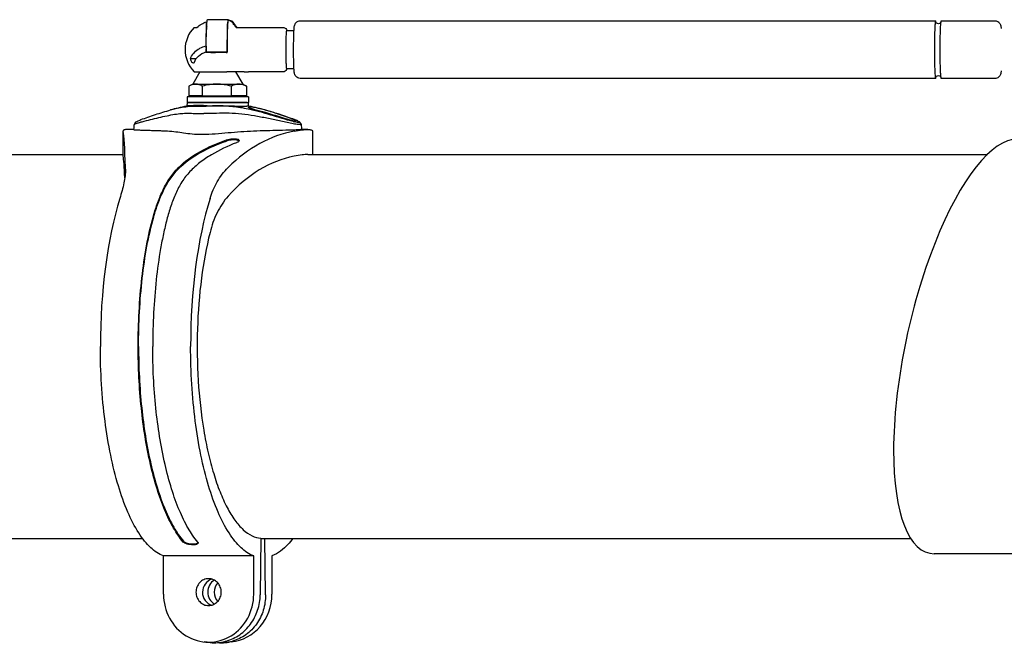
# Model space of a CAD drawing. Extents: x 0 to 420, y 0 to 297.
# Tile 3 of 20: x 157 to 208, y 54 to 87. Entities that reach past the tile are written whole.
import ezdxf

# ---------------------------------------------------------------- set-up
doc = ezdxf.new("R2010")
doc.units = 0
doc.header["$LTSCALE"] = 23.1
for name, color, linetype in [('100001_DXF_CONTINUOUS_LINE', 7, 'CONTINUOUS'), ('100003_DXF_CONTINUOUS_LINE', 7, 'CONTINUOUS'), ('100188_DXF_CONTINUOUS_LINE', 7, 'CONTINUOUS'), ('102116_DXF_CONTINUOUS_LINE', 7, 'CONTINUOUS'), ('9903861_DXF_CONTINUOUS_LIN', 7, 'CONTINUOUS')]:
    doc.layers.add(name, color=color, linetype=linetype)

msp = doc.modelspace()

# ---------------------------------------------------------------- linework, layer by layer
at = {"layer": '100001_DXF_CONTINUOUS_LINE', "color": 7, "linetype": 'CONTINUOUS'}
msp.add_line((208.873, 59.035), (204.351, 59.035), dxfattribs=at)
msp.add_ellipse((206.508, 69.835), major_axis=(2.423, 10.771), ratio=0.327316, start_param=0.073486, end_param=3.215079, dxfattribs=at)
at = {"layer": '100003_DXF_CONTINUOUS_LINE', "color": 7, "linetype": 'CONTINUOUS'}
for p, q in [((146.368, 79.835), (162.114, 79.835)), ((171.74, 79.835), (207.114, 79.835)), ((143.916, 59.835), (163.125, 59.835)), ((169.288, 59.835), (203.119, 59.835))]:
    msp.add_line(p, q, dxfattribs=at)
at = {"layer": '100188_DXF_CONTINUOUS_LINE', "color": 7, "linetype": 'CONTINUOUS'}
for p, q in [((165.441, 82.533), (165.431, 82.346)), ((165.449, 82.352), (165.431, 82.349)), ((165.441, 82.533), (168.577, 82.532)), ((168.577, 82.532), (168.641, 82.532)), ((168.637, 82.274), (168.637, 82.276)), ((168.651, 82.346), (168.641, 82.532)), ((168.651, 82.346), (168.651, 82.346)), ((162.766, 81.513), (162.728, 81.458)), ((171.021, 81.535), (171.015, 81.536)), ((171.105, 81.599), (171.091, 81.607)), ((171.13, 81.572), (171.131, 81.574)), ((171.141, 81.605), (171.137, 81.607)), ((171.398, 81.395), (171.316, 81.513)), ((162.114, 81.056), (162.115, 81.045)), ((162.114, 79.75), (162.114, 81.045)), ((162.659, 81.135), (162.343, 81.135)), ((162.683, 81.392), (162.68, 81.359)), ((162.683, 81.391), (162.684, 81.395)), ((162.728, 81.458), (162.684, 81.395)), ((171.74, 81.135), (171.372, 81.135)), ((171.4, 81.391), (171.398, 81.395)), ((171.403, 81.359), (171.4, 81.392)), ((171.969, 81.056), (171.969, 79.835)), ((162.115, 79.738), (162.114, 79.75)), ((162.899, 69.827), (162.899, 69.835)), ((162.919, 69.835), (162.919, 69.827)), ((163.655, 69.835), (163.655, 69.827)), ((165.753, 59.497), (165.759, 59.546)), ((169.288, 59.839), (169.253, 56.896)), ((169.528, 56.896), (169.493, 59.835)), ((164.217, 56.931), (164.217, 58.923)), ((168.915, 58.923), (164.217, 58.923)), ((168.915, 56.931), (168.915, 58.923)), ((169.866, 58.923), (169.866, 56.931)), ((166.65, 54.409), (166.342, 54.44)), ((167.741, 54.44), (167.433, 54.409))]:
    msp.add_line(p, q, dxfattribs=at)
for points in [[(165.431, 82.349), (165.307, 82.324), (165.189, 82.298), (165.077, 82.274), (164.973, 82.249), (164.875, 82.226), (164.779, 82.202), (164.684, 82.177), (164.586, 82.15)], [(169.497, 82.15), (169.398, 82.177), (169.303, 82.202), (169.207, 82.226), (169.109, 82.249), (169.005, 82.274), (168.893, 82.298), (168.775, 82.324), (168.652, 82.349)], [(162.68, 81.359), (162.667, 81.225), (162.659, 81.131)], [(171.423, 81.131), (171.415, 81.225), (171.403, 81.359)]]:
    msp.add_lwpolyline(points, dxfattribs=at)
for centre, radius, start, end in [((171.962, 85.658), 4.229, 256.4711, 257.0707), ((169.179, 76.884), 5.112, 68.0313, 68.6294), ((169.542, 77.785), 4.142, 67.5918, 68.0251), ((171.101, 81.793), 0.227, 268.4103, 269.9434), ((169.748, 78.285), 3.601, 67.31, 67.588), ((160.05, 79.074), 2.192, 359.9813, 2.1003), ((165.974, 59.596), 0.0484, 352.9002, 357.1196), ((166.874, 56.621), 2.223, 264.2162, 284.2), ((167.209, 56.61), 2.213, 265.6593, 275.8166), ((166.866, 56.653), 2.256, 284.1809, 285.8527), ((167.208, 56.61), 2.213, 275.8427, 285.9477)]:
    msp.add_arc(centre, radius, start, end, dxfattribs=at)
for centre, major_axis, ratio, start_param, end_param in [((162.079, 69.835), (0, 11.3), 0.025373, -0.601063, -0.126332), ((172.004, 69.835), (0, 11.3), 0.691253, 0.126332, 0.601063), ((162.079, 69.835), (0, 10), 0.026065, 5.783185, 6.144142), ((172.004, 69.835), (0, 10), 0.710105, 0.139043, 0.671385), ((164.692, 69.835), (0, 11.3), 0.33294, 0.820231, 1.570796), ((169.39, 69.835), (0, 11.3), 0.33294, 0.820231, 1.570796), ((166.905, 57.035), (0.071, 0.697), 0.938558, 0.361023, 2.983258), ((167.177, 57.035), (-0.071, 0.697), 0.938558, 0.381395, 2.55662), ((166.566, 56.931), (0, 2.502), 0.93912, 1.570796, 4.712389), ((167.516, 56.931), (0, 2.502), 0.93912, -3.045999, -1.570796)]:
    msp.add_ellipse(centre, major_axis=major_axis, ratio=ratio, start_param=start_param, end_param=end_param, dxfattribs=at)
for points, knots in [([(163.04, 81.645), (163.161, 81.692), (163.413, 81.783), (163.926, 81.956), (164.321, 82.078), (164.586, 82.15)], [0, 0, 0, 0, 0.239175, 0.493077, 1, 1, 1, 1]), ([(164.586, 82.15), (164.672, 82.174), (164.99, 82.257), (165.313, 82.322), (165.551, 82.341)], [0, 0, 0, 0, 0.274789, 1, 1, 1, 1]), ([(165.637, 82.37), (165.598, 82.368), (165.535, 82.364), (165.472, 82.357), (165.449, 82.352)], [0, 0, 0, 0, 0.630923, 1, 1, 1, 1]), ([(165.551, 82.341), (165.616, 82.346), (165.914, 82.361), (166.212, 82.345), (166.444, 82.345)], [0, 0, 0, 0, 0.220586, 1, 1, 1, 1]), ([(166.491, 82.373), (166.405, 82.373), (166.12, 82.376), (165.835, 82.381), (165.637, 82.37)], [0, 0, 0, 0, 0.303104, 1, 1, 1, 1]), ([(167.556, 82.341), (167.369, 82.351), (166.998, 82.356), (166.628, 82.345), (166.444, 82.345)], [0, 0, 0, 0, 0.504246, 1, 1, 1, 1]), ([(166.491, 82.373), (166.678, 82.373), (167.052, 82.381), (167.425, 82.376), (167.612, 82.37)], [0, 0, 0, 0, 0.500591, 1, 1, 1, 1]), ([(168.625, 82.195), (168.361, 82.251), (168.004, 82.31), (167.645, 82.336), (167.556, 82.341)], [0, 0, 0, 0, 0.750775, 1, 1, 1, 1]), ([(167.612, 82.37), (167.674, 82.369), (167.896, 82.361), (168.117, 82.352), (168.276, 82.346)], [0, 0, 0, 0, 0.28206, 1, 1, 1, 1]), ([(168.276, 82.346), (168.304, 82.345), (168.397, 82.342), (168.49, 82.34), (168.554, 82.34)], [0, 0, 0, 0, 0.305813, 1, 1, 1, 1]), ([(168.651, 82.346), (168.651, 82.344), (168.639, 82.343), (168.624, 82.341), (168.592, 82.34), (168.568, 82.34), (168.554, 82.34)], [0, 0, 0, 0, 0.06871, 0.257332, 0.568401, 1, 1, 1, 1]), ([(170.972, 81.547), (170.776, 81.594), (170.387, 81.709), (169.805, 81.887), (169.219, 82.055), (168.824, 82.152), (168.625, 82.195)], [0, 0, 0, 0, 0.248724, 0.499639, 0.749022, 1, 1, 1, 1]), ([(168.636, 82.276), (168.636, 82.28), (168.65, 82.29), (168.687, 82.294), (168.724, 82.297), (168.752, 82.297)], [0, 0, 0, 0, 0.107865, 0.321936, 1, 1, 1, 1]), ([(168.663, 82.255), (168.659, 82.257), (168.65, 82.262), (168.64, 82.268), (168.637, 82.274)], [0, 0, 0, 0, 0.375044, 1, 1, 1, 1]), ([(171.024, 81.574), (170.936, 81.588), (170.715, 81.646), (170.222, 81.802), (169.712, 81.961), (169.249, 82.091), (168.999, 82.157), (168.811, 82.208), (168.703, 82.237), (168.663, 82.255)], [0, 0, 0, 0, 0.109243, 0.277936, 0.631268, 0.760703, 0.865321, 0.945708, 1, 1, 1, 1]), ([(168.972, 82.274), (168.95, 82.278), (168.877, 82.29), (168.804, 82.297), (168.752, 82.297)], [0, 0, 0, 0, 0.294907, 1, 1, 1, 1]), ([(169.564, 82.128), (169.454, 82.158), (169.258, 82.211), (169.06, 82.257), (168.972, 82.274)], [0, 0, 0, 0, 0.559813, 1, 1, 1, 1]), ([(171.042, 81.645), (170.921, 81.692), (170.67, 81.783), (170.156, 81.956), (169.762, 82.078), (169.497, 82.15)], [0, 0, 0, 0, 0.239175, 0.493077, 1, 1, 1, 1]), ([(170.976, 81.659), (170.855, 81.709), (170.594, 81.805), (170.124, 81.963), (169.774, 82.069), (169.564, 82.128)], [0, 0, 0, 0, 0.263157, 0.561046, 1, 1, 1, 1]), ([(162.766, 81.513), (162.774, 81.524), (162.807, 81.543), (162.865, 81.573), (162.947, 81.608), (163.008, 81.632), (163.04, 81.645)], [0, 0, 0, 0, 0.128498, 0.355395, 0.65367, 1, 1, 1, 1]), ([(162.854, 81.465), (162.873, 81.471), (162.959, 81.497), (163.045, 81.522), (163.112, 81.54)], [0, 0, 0, 0, 0.226216, 1, 1, 1, 1]), ([(163.112, 81.54), (163.397, 81.618), (163.826, 81.725), (164.389, 81.85), (164.78, 81.925), (165.141, 81.972), (165.495, 81.982), (165.883, 81.969), (166.161, 81.961), (166.313, 81.961)], [0, 0, 0, 0, 0.273041, 0.407891, 0.532794, 0.641214, 0.743616, 0.859385, 1, 1, 1, 1]), ([(171.351, 81.381), (171.292, 81.381), (171.14, 81.4), (170.882, 81.444), (170.573, 81.507), (170.142, 81.602), (169.601, 81.72), (168.949, 81.846), (168.292, 81.943), (167.63, 81.983), (166.971, 81.976), (166.532, 81.961), (166.313, 81.961)], [0, 0, 0, 0, 0.034594, 0.090115, 0.154534, 0.22011, 0.350248, 0.480613, 0.61168, 0.741105, 0.871034, 1, 1, 1, 1]), ([(171.091, 81.607), (171.084, 81.611), (171.046, 81.63), (171.007, 81.646), (170.976, 81.659)], [0, 0, 0, 0, 0.191899, 1, 1, 1, 1]), ([(171.276, 81.495), (171.242, 81.495), (171.157, 81.506), (171.073, 81.523), (171.021, 81.535)], [0, 0, 0, 0, 0.387808, 1, 1, 1, 1]), ([(171.064, 81.569), (171.061, 81.569), (171.048, 81.57), (171.034, 81.572), (171.024, 81.574)], [0, 0, 0, 0, 0.228553, 1, 1, 1, 1]), ([(171.101, 81.566), (171.103, 81.566), (171.112, 81.566), (171.12, 81.567), (171.125, 81.569)], [0, 0, 0, 0, 0.316544, 1, 1, 1, 1]), ([(171.131, 81.574), (171.133, 81.577), (171.122, 81.589), (171.113, 81.595), (171.105, 81.599)], [0, 0, 0, 0, 0.301554, 1, 1, 1, 1]), ([(171.125, 81.569), (171.126, 81.569), (171.128, 81.57), (171.13, 81.572), (171.13, 81.572)], [0, 0, 0, 0, 0.5558, 1, 1, 1, 1]), ([(171.212, 81.574), (171.207, 81.577), (171.183, 81.587), (171.159, 81.598), (171.141, 81.605)], [0, 0, 0, 0, 0.234703, 1, 1, 1, 1]), ([(171.316, 81.513), (171.308, 81.525), (171.271, 81.545), (171.236, 81.563), (171.212, 81.574)], [0, 0, 0, 0, 0.359332, 1, 1, 1, 1]), ([(171.276, 81.495), (171.283, 81.495), (171.295, 81.496), (171.309, 81.498), (171.32, 81.504), (171.318, 81.511), (171.316, 81.513)], [0, 0, 0, 0, 0.403963, 0.682111, 0.842506, 1, 1, 1, 1]), ([(162.343, 81.135), (162.309, 81.135), (162.251, 81.133), (162.178, 81.119), (162.128, 81.097), (162.114, 81.068), (162.114, 81.056)], [0, 0, 0, 0, 0.384731, 0.666946, 0.858676, 1, 1, 1, 1]), ([(162.659, 81.131), (162.659, 81.13), (162.668, 81.128), (162.678, 81.126), (162.7, 81.123), (162.728, 81.12), (162.764, 81.118), (162.823, 81.114), (162.908, 81.109), (163.021, 81.105), (163.143, 81.101), (163.27, 81.097), (163.444, 81.092), (163.663, 81.086), (163.924, 81.078), (164.179, 81.069), (164.492, 81.053), (164.853, 81.023), (165.276, 80.959), (165.737, 80.897), (166.067, 80.882), (166.25, 80.882)], [0, 0, 0, 0, 0.0013, 0.004906, 0.01081, 0.018877, 0.028888, 0.040608, 0.068229, 0.100002, 0.134245, 0.169796, 0.206051, 0.279327, 0.352206, 0.423364, 0.49146, 0.613271, 0.724859, 0.847981, 1, 1, 1, 1]), ([(162.684, 81.395), (162.685, 81.396), (162.695, 81.405), (162.706, 81.41), (162.716, 81.415)], [0, 0, 0, 0, 0.154572, 1, 1, 1, 1]), ([(162.716, 81.415), (162.724, 81.419), (162.77, 81.437), (162.816, 81.453), (162.854, 81.465)], [0, 0, 0, 0, 0.190431, 1, 1, 1, 1]), ([(166.25, 80.882), (166.694, 80.882), (167.356, 80.95), (168.241, 81.029), (168.908, 81.064), (169.58, 81.084), (170.25, 81.097), (170.789, 81.112), (171.162, 81.128), (171.313, 81.135), (171.372, 81.135)], [0, 0, 0, 0, 0.259599, 0.388599, 0.519419, 0.650621, 0.781488, 0.911318, 0.965906, 1, 1, 1, 1]), ([(171.02, 81.045), (171.158, 81.07), (171.396, 81.11), (171.638, 81.135), (171.74, 81.135)], [0, 0, 0, 0, 0.580275, 1, 1, 1, 1]), ([(171.351, 81.381), (171.363, 81.381), (171.376, 81.38), (171.4, 81.387), (171.4, 81.392)], [0, 0, 0, 0, 0.715377, 1, 1, 1, 1]), ([(171.74, 81.135), (171.773, 81.135), (171.831, 81.133), (171.904, 81.119), (171.955, 81.097), (171.969, 81.068), (171.969, 81.056)], [0, 0, 0, 0, 0.384731, 0.666946, 0.858676, 1, 1, 1, 1]), ([(162.899, 69.835), (162.899, 70.438), (162.93, 71.63), (163.072, 73.382), (163.311, 75.048), (163.601, 76.359), (163.909, 77.327), (164.183, 77.992), (164.528, 78.607), (165.126, 79.343), (166.131, 80.044), (167.029, 80.427), (167.495, 80.589)], [0, 0, 0, 0, 0.143223, 0.283345, 0.417411, 0.54285, 0.601876, 0.658577, 0.7137, 0.76871, 0.882705, 1, 1, 1, 1]), ([(162.919, 69.836), (162.919, 70.436), (162.951, 71.622), (163.093, 73.364), (163.329, 75.021), (163.619, 76.325), (163.926, 77.288), (164.199, 77.95), (164.543, 78.561), (165.14, 79.294), (166.141, 79.99), (167.037, 80.369), (167.502, 80.53)], [0, 0, 0, 0, 0.143126, 0.283172, 0.417234, 0.542605, 0.601575, 0.658255, 0.713397, 0.768475, 0.882579, 1, 1, 1, 1]), ([(167.495, 80.589), (167.595, 80.624), (167.754, 80.649), (167.953, 80.65), (168.046, 80.638), (168.085, 80.626)], [0, 0, 0, 0, 0.532151, 0.793969, 1, 1, 1, 1]), ([(168.09, 80.567), (168.051, 80.578), (167.958, 80.591), (167.76, 80.589), (167.602, 80.565), (167.502, 80.53)], [0, 0, 0, 0, 0.206254, 0.468033, 1, 1, 1, 1]), ([(168.16, 80.567), (168.161, 80.551), (168.138, 80.512), (168.104, 80.491), (168.082, 80.479)], [0, 0, 0, 0, 0.384597, 1, 1, 1, 1]), ([(168.085, 80.626), (168.096, 80.623), (168.125, 80.612), (168.158, 80.588), (168.16, 80.567)], [0, 0, 0, 0, 0.339361, 1, 1, 1, 1]), ([(168.151, 80.535), (168.148, 80.538), (168.136, 80.548), (168.121, 80.556), (168.109, 80.56)], [0, 0, 0, 0, 0.214239, 1, 1, 1, 1]), ([(168.012, 80.446), (167.564, 80.27), (166.907, 79.957), (166.109, 79.427), (165.581, 78.959), (165.156, 78.41), (164.838, 77.796), (164.589, 77.136), (164.383, 76.435), (164.209, 75.696), (164.008, 74.65), (163.819, 73.278), (163.685, 71.576), (163.655, 70.419), (163.655, 69.835)], [0, 0, 0, 0, 0.117372, 0.175721, 0.232707, 0.288189, 0.343545, 0.400405, 0.459543, 0.521117, 0.584986, 0.718573, 0.857838, 1, 1, 1, 1]), ([(168.082, 80.479), (168.077, 80.476), (168.054, 80.464), (168.031, 80.454), (168.012, 80.446)], [0, 0, 0, 0, 0.231017, 1, 1, 1, 1]), ([(171.74, 79.835), (171.638, 79.835), (171.396, 79.809), (171.158, 79.766), (171.02, 79.738)], [0, 0, 0, 0, 0.419519, 1, 1, 1, 1]), ([(162.242, 79.073), (162.242, 78.834), (162.166, 78.313), (162.024, 77.811), (161.941, 77.542)], [0, 0, 0, 0, 0.459422, 1, 1, 1, 1]), ([(166.639, 77.542), (166.732, 77.842), (166.977, 78.427), (167.364, 78.933), (167.586, 79.154)], [0, 0, 0, 0, 0.500085, 1, 1, 1, 1]), ([(167.586, 77.664), (167.353, 77.403), (166.958, 76.8), (166.727, 76.123), (166.639, 75.775)], [0, 0, 0, 0, 0.494, 1, 1, 1, 1]), ([(166.639, 75.775), (166.441, 74.993), (166.142, 73.324), (165.943, 70.734), (165.982, 68.079), (166.215, 65.918), (166.527, 64.31), (166.807, 63.237), (167.133, 62.283), (167.499, 61.467), (167.9, 60.801), (168.331, 60.295), (168.79, 59.957), (169.128, 59.853), (169.288, 59.839)], [0, 0, 0, 0, 0.141945, 0.297315, 0.456173, 0.608224, 0.678674, 0.74395, 0.803163, 0.855644, 0.901039, 0.939463, 0.971779, 1, 1, 1, 1]), ([(164.217, 58.923), (163.971, 59.015), (163.616, 59.263), (163.216, 59.7), (162.787, 60.303), (162.304, 61.259), (161.825, 62.621), (161.435, 64.212), (161.147, 65.983), (160.969, 67.877), (160.93, 69.176), (160.93, 69.835)], [0, 0, 0, 0, 0.066736, 0.106353, 0.15075, 0.254354, 0.37717, 0.516884, 0.670087, 0.832645, 1, 1, 1, 1]), ([(165.244, 59.645), (165.056, 59.868), (164.699, 60.402), (164.252, 61.335), (163.854, 62.45), (163.386, 64.217), (163.001, 66.695), (162.899, 68.756), (162.899, 69.827)], [0, 0, 0, 0, 0.082761, 0.180402, 0.292352, 0.417189, 0.697028, 1, 1, 1, 1]), ([(162.919, 69.827), (162.919, 68.761), (163.02, 66.711), (163.403, 64.245), (163.868, 62.487), (164.263, 61.377), (164.709, 60.448), (165.063, 59.917), (165.25, 59.694)], [0, 0, 0, 0, 0.30291, 0.582738, 0.707585, 0.819552, 0.917217, 1, 1, 1, 1]), ([(166.001, 59.645), (165.812, 59.868), (165.456, 60.402), (165.008, 61.335), (164.611, 62.45), (164.143, 64.217), (163.758, 66.695), (163.656, 68.756), (163.655, 69.827)], [0, 0, 0, 0, 0.082761, 0.180402, 0.292352, 0.417189, 0.697028, 1, 1, 1, 1]), ([(168.915, 58.923), (168.669, 59.015), (168.315, 59.263), (167.915, 59.7), (167.485, 60.303), (167.003, 61.259), (166.524, 62.621), (166.134, 64.212), (165.845, 65.983), (165.668, 67.877), (165.628, 69.176), (165.628, 69.835)], [0, 0, 0, 0, 0.066736, 0.106353, 0.15075, 0.254354, 0.37717, 0.516884, 0.670087, 0.832645, 1, 1, 1, 1]), ([(165.753, 59.497), (165.65, 59.498), (165.501, 59.517), (165.332, 59.578), (165.265, 59.62), (165.244, 59.645)], [0, 0, 0, 0, 0.574911, 0.820603, 1, 1, 1, 1]), ([(165.25, 59.694), (165.271, 59.669), (165.338, 59.627), (165.507, 59.567), (165.656, 59.547), (165.759, 59.546)], [0, 0, 0, 0, 0.179474, 0.425163, 1, 1, 1, 1]), ([(166.022, 59.59), (166.018, 59.556), (165.946, 59.518), (165.854, 59.502), (165.789, 59.498), (165.753, 59.497)], [0, 0, 0, 0, 0.349383, 0.641853, 1, 1, 1, 1]), ([(165.759, 59.546), (165.815, 59.547), (165.893, 59.552), (165.98, 59.582), (166.01, 59.603), (166.019, 59.615)], [0, 0, 0, 0, 0.613932, 0.836899, 1, 1, 1, 1]), ([(166.001, 59.645), (166.004, 59.64), (166.016, 59.626), (166.023, 59.607), (166.022, 59.593)], [0, 0, 0, 0, 0.291578, 1, 1, 1, 1]), ([(170.957, 59.834), (170.875, 59.724), (170.574, 59.356), (170.184, 59.041), (169.866, 58.923)], [0, 0, 0, 0, 0.288297, 1, 1, 1, 1]), ([(166.566, 57.735), (166.48, 57.735), (166.305, 57.698), (166.087, 57.54), (165.942, 57.307), (165.891, 57.035), (165.942, 56.762), (166.087, 56.529), (166.305, 56.372), (166.48, 56.335), (166.566, 56.335)], [0, 0, 0, 0, 0.121398, 0.244925, 0.371432, 0.5, 0.628568, 0.755075, 0.878602, 1, 1, 1, 1]), ([(166.566, 56.335), (166.652, 56.335), (166.827, 56.372), (167.045, 56.529), (167.19, 56.762), (167.241, 57.035), (167.19, 57.307), (167.045, 57.54), (166.827, 57.698), (166.652, 57.735), (166.566, 57.735)], [0, 0, 0, 0, 0.121398, 0.244925, 0.371432, 0.5, 0.628568, 0.755075, 0.878602, 1, 1, 1, 1]), ([(167.482, 54.483), (167.732, 54.553), (168.214, 54.786), (168.786, 55.354), (169.159, 56.082), (169.249, 56.625), (169.253, 56.896)], [0, 0, 0, 0, 0.243552, 0.492022, 0.744917, 1, 1, 1, 1]), ([(169.528, 56.896), (169.531, 56.626), (169.455, 56.084), (169.099, 55.355), (168.539, 54.785), (168.062, 54.553), (167.816, 54.483)], [0, 0, 0, 0, 0.256352, 0.508995, 0.756632, 1, 1, 1, 1])]:
    msp.add_open_spline(points, degree=3, knots=knots, dxfattribs=at)
for points in [[(171.095, 81.566), (171.085, 81.567), (171.074, 81.567), (171.064, 81.569)], [(168.109, 80.56), (168.103, 80.563), (168.096, 80.565), (168.09, 80.567)], [(167.041, 57.518), (166.926, 57.39), (166.792, 57.035), (166.926, 56.679), (167.041, 56.551)]]:
    msp.add_open_spline(points, degree=3, dxfattribs=at)
at = {"layer": '102116_DXF_CONTINUOUS_LINE', "color": 7, "linetype": 'CONTINUOUS'}
for p, q in [((166.458, 86.452), (166.458, 86.742)), ((167.581, 86.853), (166.502, 86.853)), ((167.624, 86.826), (167.624, 86.817)), ((167.903, 86.643), (167.896, 86.653)), ((171.338, 86.792), (204.413, 86.792)), ((204.429, 86.729), (204.427, 86.738)), ((204.713, 86.792), (207.511, 86.792)), ((165.818, 86.452), (165.96, 86.452)), ((167.547, 86.453), (167.548, 86.461)), ((168.001, 86.452), (168.421, 86.452)), ((168.417, 86.452), (170.439, 86.452)), ((170.638, 86.292), (170.639, 86.292)), ((170.639, 86.292), (171.012, 86.292)), ((166.422, 85.157), (166.421, 85.177)), ((166.421, 85.177), (166.421, 85.17)), ((166.421, 85.17), (166.421, 85.156)), ((166.422, 85.157), (166.421, 85.156)), ((166.422, 85.488), (166.432, 85.227)), ((166.444, 85.479), (166.444, 85.488)), ((166.448, 85.158), (166.446, 85.211)), ((167.533, 85.157), (166.448, 85.157)), ((167.487, 85.149), (166.928, 85.149)), ((167.525, 85.211), (167.528, 85.157)), ((167.533, 85.157), (167.529, 85.253)), ((167.537, 85.253), (167.537, 85.268)), ((167.537, 85.211), (167.537, 85.253)), ((167.537, 85.186), (167.537, 85.211)), ((167.537, 85.157), (167.537, 85.186)), ((167.537, 85.149), (167.537, 85.157)), ((165.908, 84.807), (165.624, 84.807)), ((166.113, 84.133), (165.741, 83.493)), ((165.818, 84.133), (166.051, 84.133)), ((166.051, 84.133), (166.106, 84.133)), ((166.106, 84.133), (166.946, 84.133)), ((166.946, 84.133), (167.506, 84.133)), ((167.837, 84.133), (167.506, 84.133)), ((167.938, 84.133), (167.837, 84.133)), ((168.417, 84.132), (167.938, 84.133)), ((167.969, 84.132), (168.341, 83.493)), ((168.417, 84.132), (168.64, 84.132)), ((170.439, 84.132), (168.64, 84.132)), ((170.639, 84.292), (170.638, 84.293)), ((171.012, 84.292), (170.639, 84.292)), ((204.413, 83.792), (171.338, 83.792)), ((207.511, 83.792), (204.713, 83.792)), ((165.572, 83.408), (165.541, 83.392)), ((165.541, 83.392), (165.541, 82.893)), ((165.741, 83.493), (165.572, 83.408)), ((165.741, 83.493), (168.34, 83.493)), ((166.241, 82.893), (166.241, 83.392)), ((167.741, 83.392), (167.741, 82.893)), ((168.34, 83.493), (168.341, 83.493)), ((168.341, 83.493), (168.511, 83.408)), ((168.541, 83.392), (168.541, 82.893)), ((166.241, 82.893), (165.541, 82.893)), ((165.821, 82.833), (165.821, 82.893)), ((166.241, 82.893), (167.741, 82.893)), ((168.541, 82.893), (167.741, 82.893)), ((168.261, 82.832), (168.261, 82.893))]:
    msp.add_line(p, q, dxfattribs=at)
for centre, radius, start, end in [((167.014, 85.295), 1.535, 110.4206, 111.2425), ((173.811, 86.302), 6.256, 176.1783, 176.6915), ((171.88, 86.432), 4.32, 175.4001, 176.1946), ((170.254, 86.564), 2.689, 174.4023, 175.4135), ((167.527, 86.456), 0.373, 76.744, 82.2764), ((167.553, 86.424), 0.412, 39.1139, 49.5772), ((151.365, 75.59), 19.853, 33.5545, 33.8636), ((167.546, 86.418), 0.422, 33.8533, 39.1453), ((151.407, 75.59), 19.856, 33.6852, 33.8226), ((166.991, 85.293), 1.65, 135.3294, 224.6697), ((180.921, 85.853), 14.471, 177.6256, 178.0363), ((177.453, 85.996), 11, 177.2938, 177.6165), ((181.783, 85.862), 14.254, 177.6716, 178.0184), ((177.166, 85.981), 9.631, 177.1945, 177.5331), ((184.708, 85.797), 17.165, 177.8111, 178.1502), ((168.473, 86.937), 0.676, 213.5152, 225.7499), ((152.028, 75.997), 19.114, 33.5602, 33.703), ((168.523, 86.939), 0.68, 213.5462, 214.9436), ((168.523, 86.939), 0.68, 214.8992, 221.6748), ((168.511, 86.929), 0.665, 221.7508, 225.8403), ((166.863, 83.906), 1.346, 109.1742, 109.5041), ((166.918, 102.624), 17.475, 268.3727, 270.0337), ((205.031, 85.352), 38.587, 179.8122, 179.9932), ((171.544, 85.356), 5.101, 179.9923, 180.4006), ((167.487, 89.73), 4.581, 269.9991, 270.6256), ((171.017, 85.377), 3.49, 181.0248, 181.3809), ((170.203, 85.356), 2.676, 181.3711, 181.9183), ((169.451, 85.331), 1.924, 181.9239, 182.3368), ((209.602, 85.294), 42.065, 179.7168, 179.8754), ((210.258, 85.292), 42.721, 179.875, 180.0327), ((165.891, 82.898), 0.595, 90.0025, 97.3702), ((168.141, 82.716), 0.777, 80.299, 89.995), ((168.135, 82.684), 0.809, 77.125, 80.2625), ((168.053, 82.403), 1.102, 68.9814, 71.4834), ((167.987, 82.231), 1.286, 66.7669, 68.9815), ((167.891, 82.006), 1.531, 64.8439, 66.7674)]:
    msp.add_arc(centre, radius, start, end, dxfattribs=at)
for points in [[(165.96, 86.452), (166.105, 86.579), (166.277, 86.679), (166.458, 86.742)], [(167.821, 86.738), (167.766, 86.784), (167.695, 86.817), (167.624, 86.826)], [(166.432, 85.227), (166.433, 85.216), (166.438, 85.204), (166.447, 85.197)], [(165.701, 83.462), (165.656, 83.447), (165.613, 83.429), (165.572, 83.408)], [(165.815, 83.488), (165.776, 83.483), (165.738, 83.474), (165.701, 83.462)], [(166.991, 83.493), (166.739, 83.493), (166.486, 83.453), (166.241, 83.392)], [(167.741, 83.392), (167.496, 83.453), (167.243, 83.493), (166.991, 83.493)], [(168.403, 83.448), (168.374, 83.458), (168.345, 83.466), (168.315, 83.473)]]:
    msp.add_open_spline(points, degree=3, dxfattribs=at)
for points, knots in [([(166.458, 86.742), (166.457, 86.723), (166.449, 86.625), (166.444, 86.526), (166.441, 86.447)], [0, 0, 0, 0, 0.197494, 1, 1, 1, 1]), ([(166.465, 86.515), (166.466, 86.527), (166.468, 86.573), (166.47, 86.618), (166.473, 86.651)], [0, 0, 0, 0, 0.271416, 1, 1, 1, 1]), ([(166.473, 86.651), (166.475, 86.68), (166.478, 86.729), (166.485, 86.796), (166.492, 86.828), (166.497, 86.852), (166.502, 86.852)], [0, 0, 0, 0, 0.425882, 0.736382, 0.927208, 1, 1, 1, 1]), ([(167.561, 86.758), (167.559, 86.738), (167.549, 86.633), (167.544, 86.527), (167.541, 86.441)], [0, 0, 0, 0, 0.188711, 1, 1, 1, 1]), ([(167.548, 86.461), (167.55, 86.514), (167.556, 86.6), (167.563, 86.686), (167.569, 86.719)], [0, 0, 0, 0, 0.616046, 1, 1, 1, 1]), ([(167.556, 86.452), (167.556, 86.472), (167.559, 86.542), (167.563, 86.612), (167.566, 86.663)], [0, 0, 0, 0, 0.272562, 1, 1, 1, 1]), ([(167.581, 86.852), (167.578, 86.852), (167.574, 86.842), (167.57, 86.826), (167.565, 86.795), (167.562, 86.772), (167.561, 86.758)], [0, 0, 0, 0, 0.080507, 0.270319, 0.577118, 1, 1, 1, 1]), ([(167.592, 86.824), (167.591, 86.831), (167.589, 86.84), (167.584, 86.852), (167.581, 86.852)], [0, 0, 0, 0, 0.708209, 1, 1, 1, 1]), ([(167.613, 86.82), (167.661, 86.808), (167.753, 86.766), (167.823, 86.693), (167.85, 86.653)], [0, 0, 0, 0, 0.499845, 1, 1, 1, 1]), ([(171.014, 86.321), (171.016, 86.361), (171.021, 86.434), (171.036, 86.567), (171.113, 86.731), (171.259, 86.792), (171.338, 86.792)], [0, 0, 0, 0, 0.190769, 0.346451, 0.62805, 1, 1, 1, 1]), ([(204.391, 86.672), (204.384, 86.597), (204.374, 86.412), (204.359, 85.952), (204.353, 85.292), (204.359, 84.632), (204.374, 84.172), (204.384, 83.988), (204.391, 83.912)], [0, 0, 0, 0, 0.082609, 0.200457, 0.499996, 0.799536, 0.917387, 1, 1, 1, 1]), ([(204.413, 86.792), (204.41, 86.792), (204.405, 86.779), (204.401, 86.758), (204.395, 86.719), (204.392, 86.69), (204.391, 86.672)], [0, 0, 0, 0, 0.077604, 0.267402, 0.575482, 1, 1, 1, 1]), ([(204.43, 86.73), (204.428, 86.746), (204.425, 86.766), (204.419, 86.786), (204.415, 86.792), (204.413, 86.792)], [0, 0, 0, 0, 0.722341, 0.912418, 1, 1, 1, 1]), ([(204.563, 86.642), (204.529, 86.642), (204.472, 86.664), (204.437, 86.71), (204.429, 86.729)], [0, 0, 0, 0, 0.615502, 1, 1, 1, 1]), ([(204.697, 86.729), (204.689, 86.709), (204.654, 86.663), (204.597, 86.642), (204.563, 86.642)], [0, 0, 0, 0, 0.386319, 1, 1, 1, 1]), ([(204.69, 83.912), (204.684, 83.988), (204.674, 84.172), (204.659, 84.632), (204.653, 85.292), (204.659, 85.952), (204.674, 86.412), (204.684, 86.597), (204.69, 86.672)], [0, 0, 0, 0, 0.082613, 0.200464, 0.500004, 0.799543, 0.917391, 1, 1, 1, 1]), ([(204.69, 86.672), (204.691, 86.678), (204.693, 86.697), (204.695, 86.716), (204.697, 86.73)], [0, 0, 0, 0, 0.27904, 1, 1, 1, 1]), ([(204.697, 86.73), (204.699, 86.746), (204.702, 86.766), (204.707, 86.786), (204.711, 86.792), (204.713, 86.792)], [0, 0, 0, 0, 0.722397, 0.91246, 1, 1, 1, 1]), ([(207.511, 86.792), (207.579, 86.792), (207.709, 86.746), (207.801, 86.607), (207.822, 86.489), (207.828, 86.429), (207.83, 86.399)], [0, 0, 0, 0, 0.361609, 0.676642, 0.842265, 1, 1, 1, 1]), ([(166.441, 86.447), (166.438, 86.38), (166.427, 86.06), (166.423, 85.74), (166.422, 85.488)], [0, 0, 0, 0, 0.211992, 1, 1, 1, 1]), ([(166.444, 85.488), (166.444, 85.567), (166.446, 85.854), (166.451, 86.141), (166.458, 86.349)], [0, 0, 0, 0, 0.272906, 1, 1, 1, 1]), ([(167.538, 86.355), (167.535, 86.282), (167.526, 85.949), (167.523, 85.617), (167.523, 85.357)], [0, 0, 0, 0, 0.219335, 1, 1, 1, 1]), ([(167.538, 85.502), (167.538, 85.578), (167.54, 85.861), (167.545, 86.145), (167.552, 86.351)], [0, 0, 0, 0, 0.270965, 1, 1, 1, 1]), ([(170.439, 86.452), (170.49, 86.452), (170.585, 86.414), (170.628, 86.329), (170.638, 86.292)], [0, 0, 0, 0, 0.569692, 1, 1, 1, 1]), ([(170.638, 84.293), (170.636, 84.294), (170.633, 84.303), (170.63, 84.317), (170.626, 84.343), (170.621, 84.393), (170.616, 84.478), (170.61, 84.6), (170.606, 84.749), (170.601, 84.983), (170.599, 85.292), (170.601, 85.602), (170.606, 85.836), (170.61, 85.985), (170.616, 86.107), (170.621, 86.192), (170.626, 86.242), (170.63, 86.268), (170.633, 86.282), (170.636, 86.291), (170.638, 86.292)], [0, 0, 0, 0, 0.003714, 0.011796, 0.024391, 0.041424, 0.088158, 0.15031, 0.225569, 0.311117, 0.499989, 0.688861, 0.774412, 0.849678, 0.911835, 0.958574, 0.975608, 0.988203, 0.996286, 1, 1, 1, 1]), ([(171.01, 84.324), (171.003, 84.474), (170.994, 84.814), (170.99, 85.339), (170.995, 85.854), (171.005, 86.18), (171.014, 86.321)], [0, 0, 0, 0, 0.226802, 0.51025, 0.788027, 1, 1, 1, 1]), ([(165.624, 84.807), (165.65, 84.908), (165.757, 85.109), (165.929, 85.253), (166.027, 85.316)], [0, 0, 0, 0, 0.471671, 1, 1, 1, 1]), ([(165.826, 84.635), (165.86, 84.756), (166.028, 84.992), (166.275, 85.125), (166.414, 85.174)], [0, 0, 0, 0, 0.461046, 1, 1, 1, 1]), ([(166.027, 85.316), (166.056, 85.334), (166.181, 85.406), (166.316, 85.459), (166.422, 85.488)], [0, 0, 0, 0, 0.240221, 1, 1, 1, 1]), ([(166.446, 85.211), (166.446, 85.219), (166.445, 85.255), (166.444, 85.292), (166.444, 85.32)], [0, 0, 0, 0, 0.214207, 1, 1, 1, 1]), ([(167.523, 85.357), (167.523, 85.343), (167.523, 85.295), (167.524, 85.246), (167.525, 85.211)], [0, 0, 0, 0, 0.277865, 1, 1, 1, 1]), ([(165.624, 84.807), (165.618, 84.783), (165.63, 84.728), (165.675, 84.65), (165.737, 84.599), (165.778, 84.599)], [0, 0, 0, 0, 0.266568, 0.561307, 1, 1, 1, 1]), ([(165.778, 84.599), (165.788, 84.599), (165.81, 84.604), (165.822, 84.623), (165.825, 84.633)], [0, 0, 0, 0, 0.478454, 1, 1, 1, 1]), ([(170.624, 84.254), (170.609, 84.22), (170.558, 84.157), (170.479, 84.132), (170.439, 84.132)], [0, 0, 0, 0, 0.475242, 1, 1, 1, 1]), ([(170.638, 84.293), (170.637, 84.291), (170.633, 84.277), (170.629, 84.264), (170.624, 84.254)], [0, 0, 0, 0, 0.208826, 1, 1, 1, 1]), ([(171.338, 83.792), (171.293, 83.792), (171.204, 83.813), (171.102, 83.893), (171.051, 83.986), (171.029, 84.08), (171.018, 84.188), (171.013, 84.274), (171.01, 84.324)], [0, 0, 0, 0, 0.190513, 0.377317, 0.536211, 0.631597, 0.789844, 1, 1, 1, 1]), ([(207.83, 84.181), (207.827, 84.152), (207.822, 84.092), (207.8, 83.975), (207.708, 83.837), (207.578, 83.792), (207.511, 83.792)], [0, 0, 0, 0, 0.155989, 0.323017, 0.639375, 1, 1, 1, 1]), ([(204.391, 83.912), (204.392, 83.895), (204.395, 83.865), (204.401, 83.826), (204.405, 83.806), (204.41, 83.792), (204.413, 83.792)], [0, 0, 0, 0, 0.424498, 0.732573, 0.92238, 1, 1, 1, 1]), ([(204.413, 83.792), (204.415, 83.792), (204.419, 83.799), (204.425, 83.818), (204.428, 83.839), (204.43, 83.855)], [0, 0, 0, 0, 0.08754, 0.277603, 1, 1, 1, 1]), ([(204.427, 83.847), (204.427, 83.847), (204.427, 83.844), (204.429, 83.853), (204.43, 83.855)], [0, 0, 0, 0, 0.029562, 1, 1, 1, 1]), ([(204.43, 83.855), (204.438, 83.875), (204.472, 83.921), (204.529, 83.942), (204.563, 83.942)], [0, 0, 0, 0, 0.386319, 1, 1, 1, 1]), ([(204.563, 83.942), (204.597, 83.942), (204.655, 83.921), (204.689, 83.875), (204.697, 83.855)], [0, 0, 0, 0, 0.615502, 1, 1, 1, 1]), ([(204.697, 83.854), (204.696, 83.859), (204.694, 83.878), (204.692, 83.897), (204.69, 83.912)], [0, 0, 0, 0, 0.220726, 1, 1, 1, 1]), ([(204.713, 83.792), (204.711, 83.792), (204.707, 83.799), (204.702, 83.818), (204.699, 83.839), (204.697, 83.854)], [0, 0, 0, 0, 0.087582, 0.277659, 1, 1, 1, 1]), ([(166.241, 83.392), (166.186, 83.422), (166.074, 83.473), (165.951, 83.493), (165.891, 83.493)], [0, 0, 0, 0, 0.513939, 1, 1, 1, 1]), ([(168.141, 83.493), (168.073, 83.493), (167.934, 83.473), (167.805, 83.422), (167.741, 83.392)], [0, 0, 0, 0, 0.490023, 1, 1, 1, 1])]:
    msp.add_open_spline(points, degree=3, knots=knots, dxfattribs=at)
at = {"layer": '9903861_DXF_CONTINUOUS_LIN', "color": 7, "linetype": 'CONTINUOUS'}
for p, q in [((165.441, 82.833), (165.441, 82.533)), ((165.852, 82.833), (165.441, 82.833)), ((166.39, 82.833), (165.852, 82.833)), ((167.692, 82.833), (166.39, 82.833)), ((168.23, 82.833), (167.692, 82.833)), ((168.641, 82.832), (168.23, 82.833)), ((168.641, 82.832), (168.641, 82.532)), ((166.201, 82.533), (165.441, 82.533)), ((167.881, 82.533), (166.201, 82.533)), ((168.577, 82.532), (167.881, 82.533))]:
    msp.add_line(p, q, dxfattribs=at)

doc.saveas('drawing.dxf')
